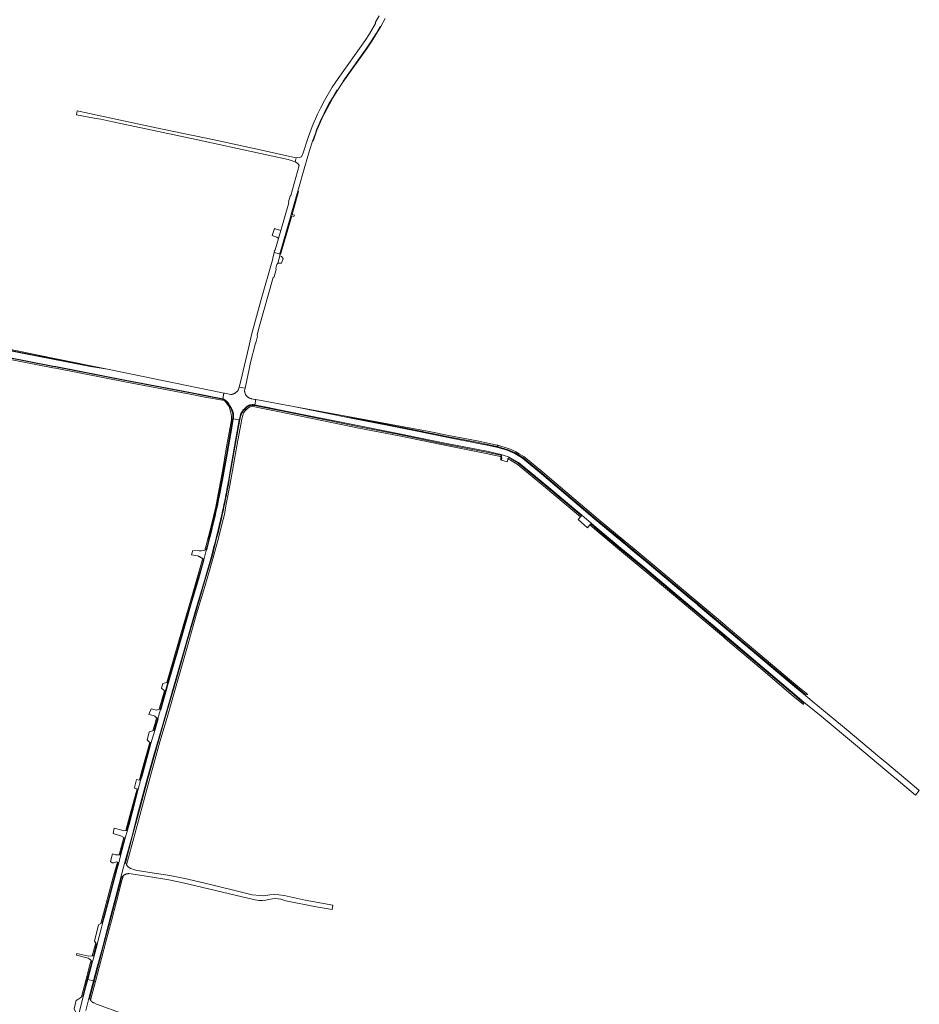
# Model space of a CAD drawing. Extents: x 146402 to 164798, y 455483 to 464134.
# Tile 120 of 256: x 159475 to 160145, y 457045 to 457777. Entities that reach past the tile are written whole.
import ezdxf

# ---------------------------------------------------------------- set-up
doc = ezdxf.new("R2010")
doc.units = 0
doc.header["$LTSCALE"] = 0.2
for name, color, linetype, lineweight in [('B-XX-VH-VERHARDING_ASFALT-GV', 252, 'CONTINUOUS', 18), ('B-XX-VH-VERHARDING_BETON-GV', 252, 'CONTINUOUS', 18), ('B-XX-VH-VERHARDING_BETONSTRAATSTEEN-GV', 252, 'CONTINUOUS', 18), ('B-XX-VH-VERHARDING_FUNDERING_ZAND-GV', 252, 'CONTINUOUS', 18), ('B-XX-VH-VERHARDING_GRASBETONSTEEN-GV', 252, 'CONTINUOUS', 18), ('B-XX-VH-VERHARDING_PUIN-GV', 252, 'CONTINUOUS', 18)]:
    doc.layers.add(name, color=color, linetype=linetype, lineweight=lineweight)

msp = doc.modelspace()

# ---------------------------------------------------------------- linework, layer by layer
at = {"layer": 'B-XX-VH-VERHARDING_ASFALT-GV'}
for points in [[(159742.807, 457780.274), (159740.136, 457775.424), (159740.163, 457774.568), (159735.545, 457766.787), (159732.375, 457761.946), (159712.362, 457733.579), (159707.946, 457727.096), (159702.092, 457717.119), (159699.088, 457711.46), (159696.961, 457707.063), (159692.959, 457697.862), (159689.998, 457689.672), (159686.277, 457678.364), (159685.037, 457675.394), (159683.418, 457674.868), (159681.147, 457674.696), (159680.223, 457671.624), (159682.38, 457670.45), (159683.268, 457668.884), (159677.038, 457646.63), (159676.564, 457646.032), (159675.349, 457641.834), (159675.524, 457641.156), (159669.596, 457620.634), (159667.867, 457614.598), (159665.556, 457606.137), (159665.036, 457605.46), (159664.721, 457604.269), (159668.983, 457603.279), (159677.021, 457631.518), (159677.354, 457632.681), (159682.203, 457649.695), (159687.45, 457668.108), (159690.953, 457680.115), (159693.219, 457686.87), (159695.377, 457692.759), (159696.161, 457695.387), (159699.899, 457703.759), (159701.802, 457707.718), (159703.673, 457711.449), (159705.432, 457714.774), (159708.001, 457719.304), (159711.389, 457724.906), (159711.941, 457725.065), (159715.867, 457730.853), (159715.974, 457731.693), (159733.651, 457756.497), (159737.145, 457761.705), (159740.482, 457767.16), (159743.566, 457772.334), (159744.118, 457772.397), (159747.324, 457778.179)], [(159464.895, 457526.515), (159500, 457519.681), (159502.124, 457519.267), (159553.764, 457509.103), (159602.419, 457500), (159626.456, 457495.326), (159627.316, 457499.527), (159625.006, 457500), (159540.789, 457517.238), (159527.963, 457519.405), (159500, 457524.79), (159477.247, 457529.171), (159433.139, 457537.973)], [(159524.444, 457040.296), (159527.061, 457050.015), (159530.334, 457062.223), (159526.016, 457063.276), (159523.9, 457055.304), (159523.049, 457051.964), (159522.878, 457051.339), (159522.326, 457049.315), (159518.776, 457035.801)], [(159553.158, 457037.474), (159532.512, 457044.992), (159530.655, 457045.779), (159530.434, 457045.873), (159530.355, 457045.902), (159530.18, 457045.971), (159530.008, 457046.048), (159529.84, 457046.132), (159529.675, 457046.223), (159529.514, 457046.321), (159529.358, 457046.426), (159529.207, 457046.537), (159529.06, 457046.655), (159528.918, 457046.779), (159528.782, 457046.908), (159528.651, 457047.044), (159528.526, 457047.185), (159528.408, 457047.33), (159528.295, 457047.481), (159528.189, 457047.637), (159528.09, 457047.797), (159528.003, 457047.951), (159527.998, 457047.961), (159527.913, 457048.128), (159527.835, 457048.3), (159527.764, 457048.474), (159527.701, 457048.651), (159527.646, 457048.831), (159527.598, 457049.013), (159527.557, 457049.197), (159527.525, 457049.382), (159527.501, 457049.569), (159527.484, 457049.756), (159527.476, 457049.944), (159527.061, 457050.015), (159524.444, 457040.296)]]:
    msp.add_lwpolyline(points, dxfattribs=at)
for points in [[(159664.06, 457585.473), (159664.576, 457585.953), (159666.101, 457591.537), (159665.963, 457592.267), (159666.759, 457595.279), (159667.461, 457596.261), (159668.904, 457601.616), (159668.983, 457603.279), (159664.721, 457604.269), (159663.578, 457599.952), (159663.716, 457599.381), (159655.071, 457569.184), (159651.573, 457556.655), (159647.885, 457542.862), (159645.792, 457534.06), (159642.616, 457520.41), (159639.88, 457508.569), (159638.672, 457504.038), (159643.065, 457503.184), (159643.988, 457507.847), (159646.165, 457517.28), (159647.185, 457522.299), (159650.694, 457536.608), (159651.055, 457537.04), (159652.23, 457541.839), (159652.018, 457542.593), (159653.308, 457547.842)], [(159651.065, 457494.73), (159650.355, 457494.861), (159647.919, 457495.31), (159647.47, 457495.402), (159647.283, 457495.452), (159646.977, 457495.547), (159646.676, 457495.657), (159646.381, 457495.782), (159646.093, 457495.921), (159645.812, 457496.075), (159645.539, 457496.243), (159645.275, 457496.424), (159645.02, 457496.618), (159644.775, 457496.824), (159644.541, 457497.043), (159644.318, 457497.273), (159644.107, 457497.514), (159643.908, 457497.765), (159643.722, 457498.025), (159643.549, 457498.295), (159643.389, 457498.573), (159643.244, 457498.858), (159643.113, 457499.15), (159642.997, 457499.449), (159642.896, 457499.753), (159642.811, 457500.062), (159642.74, 457500.374), (159642.686, 457500.69), (159642.647, 457501.008), (159642.625, 457501.327), (159643.065, 457503.184), (159638.672, 457504.038), (159637.962, 457501.827), (159637.841, 457501.639), (159637.647, 457501.363), (159637.441, 457501.096), (159637.222, 457500.839), (159636.992, 457500.593), (159636.75, 457500.358), (159636.497, 457500.135), (159636.233, 457499.924), (159635.96, 457499.726), (159635.678, 457499.541), (159635.388, 457499.369), (159635.09, 457499.212), (159634.784, 457499.069), (159634.472, 457498.94), (159634.155, 457498.826), (159633.832, 457498.728), (159633.505, 457498.645), (159633.175, 457498.578), (159632.841, 457498.526), (159632.506, 457498.49), (159632.41, 457498.484), (159627.718, 457499.445), (159627.316, 457499.527), (159626.456, 457495.326), (159626.519, 457495.298), (159626.781, 457495.176), (159627.026, 457495.054), (159627.288, 457494.914), (159627.547, 457494.768), (159627.802, 457494.614), (159628.053, 457494.454), (159628.095, 457494.426), (159628.338, 457494.259), (159628.576, 457494.085), (159628.809, 457493.905), (159629.037, 457493.719), (159629.26, 457493.527), (159629.478, 457493.328), (159629.69, 457493.124), (159629.897, 457492.914), (159630.146, 457492.596), (159630.431, 457492.221), (159630.709, 457491.841), (159630.981, 457491.457), (159631.246, 457491.067), (159631.504, 457490.674), (159631.756, 457490.276), (159631.978, 457489.912), (159632.217, 457489.505), (159632.449, 457489.094), (159632.674, 457488.679), (159632.892, 457488.261), (159633.102, 457487.839), (159633.306, 457487.413), (159633.403, 457487.208), (159633.528, 457486.926), (159633.645, 457486.642), (159633.755, 457486.354), (159633.858, 457486.064), (159633.953, 457485.771), (159634.04, 457485.476), (159634.12, 457485.179), (159634.192, 457484.88), (159634.256, 457484.579), (159634.312, 457484.276), (159634.361, 457483.972), (159634.401, 457483.667), (159634.415, 457483.548), (159634.442, 457483.264), (159634.46, 457482.981), (159634.471, 457482.696), (159634.474, 457482.412), (159634.474, 457482.368), (159634.468, 457482.083), (159634.455, 457481.799), (159634.434, 457481.515), (159634.404, 457481.232), (159634.367, 457480.95), (159634.346, 457480.812), (159634.298, 457480.529), (159634.267, 457480.378), (159638.695, 457479.627), (159638.828, 457480.207), (159639.155, 457481.641), (159639.28, 457482.188), (159639.319, 457482.359), (159639.394, 457482.659), (159639.476, 457482.957), (159639.567, 457483.253), (159639.665, 457483.546), (159639.77, 457483.837), (159639.883, 457484.124), (159640.003, 457484.409), (159640.053, 457484.509), (159640.208, 457484.804), (159640.369, 457485.095), (159640.537, 457485.381), (159640.712, 457485.664), (159640.894, 457485.942), (159641.083, 457486.216), (159641.278, 457486.486), (159641.479, 457486.75), (159641.687, 457487.01), (159641.822, 457487.172), (159642.047, 457487.433), (159642.279, 457487.689), (159642.516, 457487.939), (159642.759, 457488.184), (159643.008, 457488.423), (159643.262, 457488.657), (159643.521, 457488.884), (159643.786, 457489.105), (159644.056, 457489.32), (159644.206, 457489.435), (159644.407, 457489.58), (159644.611, 457489.718), (159644.821, 457489.85), (159645.034, 457489.974), (159645.251, 457490.092), (159645.472, 457490.203), (159645.696, 457490.306), (159645.924, 457490.402), (159646.155, 457490.49), (159646.388, 457490.572), (159646.624, 457490.645), (159646.862, 457490.711), (159647.102, 457490.769), (159647.153, 457490.78), (159647.386, 457490.827), (159647.621, 457490.865), (159647.857, 457490.896), (159648.094, 457490.918), (159648.331, 457490.933), (159648.353, 457490.934), (159648.588, 457490.94), (159648.824, 457490.938), (159649.06, 457490.927), (159649.295, 457490.909), (159649.529, 457490.883), (159649.762, 457490.849), (159649.965, 457490.813), (159650.188, 457490.766), (159650.329, 457490.739)], [(160000, 457324.956), (159980.236, 457341.564), (159979.844, 457341.893), (159973.802, 457346.976), (159942.181, 457373.578), (159931.431, 457382.496), (159927.584, 457385.688), (159923.469, 457389.101), (159904.757, 457404.624), (159863.669, 457439.375), (159849.493, 457451.067), (159846.165, 457453.089), (159843.821, 457454.524), (159840.35, 457456.139), (159839.237, 457456.529), (159836.257, 457457.574), (159833.862, 457458.355), (159830.027, 457459.338), (159827.709, 457459.837), (159824.5, 457460.528), (159815.457, 457462.36), (159795.5, 457466.153), (159768.724, 457471.647), (159749.942, 457475.437), (159723.346, 457480.66), (159679.157, 457489.552), (159651.065, 457494.73), (159650.329, 457490.739), (159653.827, 457490.077), (159660.103, 457488.818), (159669.752, 457486.882), (159728.065, 457475.11), (159757.923, 457469.251), (159789.323, 457462.749), (159822.852, 457456.239), (159833.358, 457453.944), (159833.557, 457453.885), (159835.769, 457453.223), (159838.939, 457452.135), (159839.635, 457451.791), (159841.237, 457450.999), (159846.5, 457447.909), (159867.653, 457430.431), (159889.139, 457412.544), (159893.647, 457408.704), (159900.666, 457402.724), (159905.784, 457398.364), (159922.631, 457384.225), (159940.404, 457369.514), (159961.336, 457351.81), (159984.991, 457331.964), (160000, 457319.322), (160004.879, 457315.213), (160027.861, 457295.933), (160051.992, 457275.384), (160059.154, 457269.458), (160061.287, 457267.693), (160071.608, 457259.153), (160097.166, 457237.769), (160120.643, 457218.142), (160126.547, 457213.206), (160127.44, 457212.459), (160141.886, 457200.441), (160144.728, 457203.835), (160144.737, 457203.846), (160140.887, 457207.071), (160119.117, 457225.322), (160115.671, 457228.211), (160112.226, 457231.1), (160090.206, 457249.561), (160065.127, 457270.352), (160058.53, 457275.821), (160053.374, 457280.096), (160014.152, 457313.064)], [(159591.463, 457286.657), (159599.677, 457315.202), (159606.421, 457338.603), (159613.486, 457362.617), (159617.812, 457377.292), (159618.261, 457379.016), (159619.072, 457382.153), (159619.875, 457385.293), (159620.671, 457388.435), (159621.459, 457391.579), (159622.239, 457394.724), (159623.011, 457397.872), (159623.775, 457401.021), (159624.532, 457404.173), (159625.281, 457407.326), (159625.64, 457408.899), (159626.08, 457410.857), (159626.511, 457412.816), (159626.935, 457414.777), (159627.351, 457416.74), (159627.759, 457418.704), (159628.159, 457420.67), (159628.552, 457422.638), (159628.768, 457423.738), (159629.133, 457425.635), (159629.491, 457427.532), (159629.841, 457429.431), (159630.183, 457431.331), (159630.517, 457433.233), (159630.843, 457435.137), (159631.161, 457437.041), (159635.234, 457460.021), (159638.695, 457479.627), (159634.267, 457480.378), (159634.241, 457480.247), (159633.155, 457473.757), (159629.643, 457453.843), (159626.163, 457434.759), (159623.794, 457422.078), (159623.638, 457421.319), (159623.054, 457418.499), (159622.463, 457415.681), (159621.863, 457412.864), (159621.391, 457410.82), (159620.708, 457407.894), (159620.017, 457404.969), (159619.318, 457402.047), (159618.612, 457399.126), (159618.248, 457397.635), (159617.552, 457394.806), (159616.849, 457391.98), (159616.137, 457389.155), (159615.418, 457386.333), (159614.569, 457383.289), (159614.433, 457382.803), (159614.312, 457382.831), (159613.945, 457381.353), (159612.879, 457377.51), (159612.408, 457375.802), (159612.419, 457375.336), (159608.335, 457360.802), (159604.714, 457348.349), (159603.506, 457344.386), (159598.707, 457327.834), (159592.421, 457306.19), (159585.369, 457281.683), (159584.335, 457277.993), (159580.306, 457263.974), (159580.168, 457264.012), (159578.208, 457257.31), (159578.366, 457257.253), (159575.83, 457248.537), (159573.014, 457238.793), (159572.497, 457236.852), (159566.347, 457214.869), (159565.311, 457211.304), (159563.615, 457204.82), (159558.994, 457187.305), (159556.682, 457178.677), (159555.439, 457174.295), (159553.885, 457168.351), (159550.674, 457156.292), (159548.995, 457149.976), (159547.891, 457145.854), (159538.697, 457111.229), (159537.286, 457105.828), (159537.277, 457105.795), (159536.015, 457100.967), (159533.003, 457089.599), (159532.876, 457089.123), (159530.675, 457080.902), (159530.63, 457080.735), (159529.446, 457076.269), (159529.331, 457075.816), (159529.044, 457074.686), (159526.016, 457063.276), (159530.334, 457062.223), (159532.839, 457071.569), (159536.88, 457086.901), (159543.192, 457110.853), (159549.421, 457134.376), (159550.465, 457138.313), (159553.632, 457150.475), (159559.179, 457170.972), (159561.003, 457177.974), (159563.11, 457185.908), (159570.302, 457212.577), (159575.2, 457230.223), (159581.743, 457252.975)], [(159553.944, 457150.004), (159553.632, 457150.475), (159550.465, 457138.313), (159550.587, 457138.282), (159550.641, 457138.388), (159550.753, 457138.592), (159550.871, 457138.792), (159550.996, 457138.988), (159551.128, 457139.179), (159551.266, 457139.365), (159551.411, 457139.547), (159551.562, 457139.724), (159551.719, 457139.895), (159551.881, 457140.061), (159552.05, 457140.221), (159552.223, 457140.376), (159552.402, 457140.524), (159552.586, 457140.666), (159552.601, 457140.677), (159552.775, 457140.802), (159552.968, 457140.931), (159553.166, 457141.053), (159553.367, 457141.168), (159553.573, 457141.277), (159553.782, 457141.378), (159553.994, 457141.472), (159554.21, 457141.558), (159554.428, 457141.637), (159554.649, 457141.709), (159554.873, 457141.773), (159555.03, 457141.812), (159555.098, 457141.829), (159555.325, 457141.878), (159555.554, 457141.918), (159555.784, 457141.951), (159556.015, 457141.975), (159556.247, 457141.992), (159556.479, 457142.001), (159571.064, 457139.754), (159586.286, 457137.494), (159597.025, 457135.284), (159635.718, 457125.911), (159649.408, 457122.642), (159653.328, 457121.953), (159655.984, 457121.953), (159658.513, 457122.31), (159660.415, 457122.642), (159663.378, 457123.191), (159665.74, 457123.408), (159669.546, 457122.923), (159673.275, 457121.761), (159695.903, 457117.419), (159707.913, 457115.236), (159708.416, 457118.465), (159687.788, 457122.171), (159672.129, 457125.745), (159668.211, 457126.305), (159665.03, 457126.537), (159661.426, 457126.153), (159657.007, 457125.578), (159654.098, 457125.64), (159648.247, 457126.346), (159634.415, 457129.74), (159612.206, 457135.069), (159598.112, 457138.439), (159586.957, 457140.688), (159572.289, 457142.888), (159567.657, 457143.554), (159562.826, 457144.372), (159560.823, 457144.93), (159558.127, 457145.826), (159558.009, 457145.869), (159557.806, 457145.95), (159557.607, 457146.038), (159557.411, 457146.133), (159557.219, 457146.235), (159557.03, 457146.344), (159556.846, 457146.46), (159556.666, 457146.583), (159556.491, 457146.713), (159556.321, 457146.848), (159556.155, 457146.99), (159555.995, 457147.138), (159555.841, 457147.292), (159555.692, 457147.451), (159555.55, 457147.615), (159555.413, 457147.785), (159554.828, 457148.669)]]:
    msp.add_lwpolyline(points, close=True, dxfattribs=at)
at = {"layer": 'B-XX-VH-VERHARDING_BETON-GV'}
msp.add_lwpolyline([(159220.877, 457579.926), (159218.105, 457580.476), (159218.795, 457580.033), (159245.473, 457574.747), (159277.983, 457568.727), (159315.499, 457561.14), (159345.054, 457555.044), (159389.934, 457545.784), (159433.139, 457537.973), (159477.247, 457529.171), (159500, 457524.79), (159527.963, 457519.405), (159540.789, 457517.238), (159528.02, 457519.7), (159500, 457525.095), (159477.305, 457529.466), (159433.195, 457538.268), (159415.497, 457541.467), (159344.73, 457555.417), (159315.559, 457561.434), (159278.04, 457569.022), (159245.53, 457575.042)], close=True, dxfattribs=at)
msp.add_lwpolyline([(159464.837, 457526.221), (159500, 457519.375), (159502.066, 457518.973), (159553.707, 457508.808), (159600.863, 457500), (159602.44, 457499.705), (159613.327, 457497.593), (159626.259, 457495.009), (159626.456, 457495.326), (159602.419, 457500), (159553.764, 457509.103), (159502.124, 457519.267), (159500, 457519.681), (159464.895, 457526.515)], dxfattribs=at)
at = {"layer": 'B-XX-VH-VERHARDING_BETONSTRAATSTEEN-GV'}
for points in [[(159740.847, 457766.99), (159744.118, 457772.397), (159743.566, 457772.334), (159740.482, 457767.16), (159737.145, 457761.705), (159733.651, 457756.497), (159715.974, 457731.693), (159715.867, 457730.853), (159733.976, 457756.264), (159737.482, 457761.489)], [(159708.348, 457719.106), (159711.941, 457725.065), (159711.389, 457724.906), (159708.001, 457719.304), (159705.432, 457714.774), (159703.673, 457711.449), (159701.802, 457707.718), (159699.899, 457703.759), (159696.161, 457695.387), (159695.377, 457692.759), (159693.219, 457686.87), (159693.862, 457687.713), (159696.526, 457695.224), (159700.253, 457703.572), (159702.163, 457707.545), (159704.027, 457711.262), (159705.791, 457714.596)], [(159682.858, 457649.437), (159682.203, 457649.695), (159677.354, 457632.681), (159678.05, 457632.369)], [(159677.779, 457631.375), (159677.021, 457631.518), (159668.983, 457603.279), (159669.411, 457602.748)], [(159678.05, 457632.369), (159677.354, 457632.681), (159677.021, 457631.518), (159677.779, 457631.375), (159679.277, 457630.924), (159679.716, 457631.867)], [(159665.201, 457621.952), (159664.986, 457622.041), (159663.309, 457616.752), (159663.716, 457616.625), (159663.694, 457616.525), (159666.706, 457615.648), (159667.867, 457614.598), (159669.596, 457620.634), (159668.083, 457620.955), (159667.894, 457621.012), (159665.111, 457621.854)], [(159835.769, 457453.223), (159833.557, 457453.885), (159833.73, 457453.208), (159833.965, 457452.285), (159834.175, 457451.463), (159833.81, 457449.622), (159838.063, 457448.385), (159838.462, 457449.988), (159838.594, 457450.521), (159838.607, 457450.572), (159839.237, 457451.319), (159839.635, 457451.791), (159838.939, 457452.135)], [(159900.666, 457402.724), (159893.647, 457408.704), (159893.258, 457408.247), (159892.609, 457407.486), (159890.905, 457405.485), (159897.766, 457399.415), (159899.611, 457401.521), (159900.271, 457402.273)], [(159614.433, 457382.803), (159614.569, 457383.289), (159614.082, 457383.072), (159613.074, 457382.693), (159612.205, 457382.366), (159610.503, 457382.09), (159610.313, 457382.059), (159608.895, 457382.099), (159604.195, 457382.506), (159603.275, 457379.261), (159607.82, 457378.338), (159608.382, 457378.22), (159608.447, 457378.19), (159608.458, 457378.185), (159608.756, 457378.043), (159609.061, 457377.889), (159609.363, 457377.728), (159609.661, 457377.56), (159609.955, 457377.385), (159610.244, 457377.203), (159610.53, 457377.015), (159610.81, 457376.82), (159611.087, 457376.618), (159611.358, 457376.41), (159611.36, 457376.408), (159612.05, 457375.637), (159612.419, 457375.336), (159612.408, 457375.802), (159612.879, 457377.51), (159613.945, 457381.353), (159614.312, 457382.831)], [(159583.703, 457277.31), (159585.658, 457284.301), (159584.83, 457284.132), (159581.898, 457283.535), (159580.821, 457279.923), (159580.826, 457279.918), (159583.029, 457277.921)], [(159576.072, 457263.81), (159573.237, 457264.671), (159571.401, 457260.493), (159574.991, 457259.555), (159575.907, 457259.273), (159577.23, 457257.922), (159577.552, 457257.593), (159577.957, 457257.436), (159578.208, 457257.31), (159580.168, 457264.012), (159579.892, 457264.151), (159579.107, 457264.399), (159577.04, 457263.703), (159576.26, 457263.789)], [(159575.83, 457248.537), (159575.347, 457248.648), (159574.523, 457248.369), (159571.628, 457247.389), (159571.599, 457247.379), (159570.105, 457241.636), (159572.066, 457239.482), (159572.617, 457238.877), (159573.014, 457238.793)], [(159562.296, 457212.097), (159562.247, 457212.109), (159560.727, 457206.154), (159560.962, 457206.099), (159560.814, 457205.585), (159562.672, 457205.095), (159563.249, 457204.942), (159563.45, 457204.87), (159563.615, 457204.82), (159565.311, 457211.304), (159565.168, 457211.351), (159564.906, 457211.437), (159564.399, 457211.565)], [(159551.229, 457174.259), (159545.735, 457175.758), (159544.916, 457171.817), (159550.406, 457170.193), (159550.701, 457170.215), (159552.944, 457168.885), (159553.498, 457168.557), (159553.885, 457168.351), (159555.439, 457174.295), (159554.971, 457174.207), (159554.356, 457174.097), (159552.87, 457173.831), (159551.87, 457174.106)], [(159546.661, 457156.021), (159544.449, 457156.657), (159542.812, 457150.969), (159544.204, 457150.146), (159545.263, 457149.92), (159547.133, 457150.831), (159547.993, 457150.587), (159548.071, 457150.565), (159548.609, 457150.277), (159548.995, 457149.976), (159550.674, 457156.292), (159550.137, 457155.988), (159549.45, 457155.985), (159546.824, 457155.974)], [(159537.277, 457105.795), (159537.286, 457105.828), (159536.767, 457105.506), (159535.775, 457104.944), (159533.874, 457103.867), (159531.115, 457091.735), (159531.929, 457090.551), (159532.564, 457089.628), (159532.876, 457089.123), (159533.003, 457089.599), (159536.015, 457100.967)], [(159526.679, 457080.508), (159517.882, 457082.622), (159517.488, 457081.444), (159526.325, 457079.155), (159527.031, 457078.657), (159527.121, 457078.595), (159527.304, 457078.461), (159527.481, 457078.32), (159527.654, 457078.174), (159527.822, 457078.021), (159527.984, 457077.863), (159528.14, 457077.699), (159528.291, 457077.529), (159528.435, 457077.354), (159528.441, 457077.347), (159528.573, 457077.175), (159528.705, 457076.99), (159528.83, 457076.802), (159528.948, 457076.608), (159529.06, 457076.411), (159529.331, 457075.816), (159529.446, 457076.269), (159530.63, 457080.735), (159530.675, 457080.902), (159530.231, 457080.847), (159529.343, 457080.762)], [(159522.326, 457049.315), (159522.878, 457051.339), (159521.293, 457050.287), (159520.81, 457049.966), (159517.871, 457047.805), (159517.462, 457047.932), (159515.928, 457041.412), (159517.833, 457037.173), (159518.372, 457035.974), (159518.657, 457035.35), (159518.776, 457035.801)]]:
    msp.add_lwpolyline(points, close=True, dxfattribs=at)
at = {"layer": 'B-XX-VH-VERHARDING_FUNDERING_ZAND-GV'}
for points in [[(159545.663, 457703.636), (159518.059, 457709.518), (159517.581, 457706.482), (159530.841, 457704.023), (159535.618, 457703.309), (159544.716, 457701.392), (159606.567, 457688.213), (159654.511, 457677.779), (159675.137, 457673.292), (159680.223, 457671.624), (159681.147, 457674.696), (159676.448, 457675.494), (159656.438, 457679.973), (159621.165, 457687.811), (159581.689, 457695.939)], [(159670.024, 457601.07), (159668.904, 457601.616), (159667.461, 457596.261), (159670.095, 457596.245), (159671.267, 457599.724)]]:
    msp.add_lwpolyline(points, close=True, dxfattribs=at)
at = {"layer": 'B-XX-VH-VERHARDING_GRASBETONSTEEN-GV'}
for points in [[(159648.824, 457490.938), (159648.588, 457490.94), (159648.353, 457490.934), (159648.331, 457490.933), (159648.094, 457490.918), (159647.857, 457490.896), (159647.621, 457490.865), (159647.386, 457490.827), (159647.153, 457490.78), (159647.102, 457490.769), (159646.862, 457490.711), (159646.624, 457490.645), (159646.388, 457490.572), (159646.155, 457490.49), (159645.924, 457490.402), (159645.696, 457490.306), (159645.472, 457490.203), (159645.251, 457490.092), (159645.034, 457489.974), (159644.821, 457489.85), (159644.611, 457489.718), (159644.407, 457489.58), (159644.206, 457489.435), (159644.056, 457489.32), (159643.786, 457489.105), (159643.521, 457488.884), (159643.262, 457488.657), (159643.008, 457488.423), (159642.759, 457488.184), (159642.516, 457487.939), (159642.279, 457487.689), (159642.047, 457487.433), (159641.822, 457487.172), (159641.687, 457487.01), (159641.479, 457486.75), (159641.278, 457486.486), (159641.083, 457486.216), (159640.894, 457485.942), (159640.712, 457485.664), (159640.537, 457485.381), (159640.369, 457485.095), (159640.208, 457484.804), (159640.053, 457484.509), (159640.003, 457484.409), (159639.883, 457484.124), (159639.77, 457483.837), (159639.665, 457483.546), (159639.567, 457483.253), (159639.476, 457482.957), (159639.394, 457482.659), (159639.319, 457482.359), (159639.28, 457482.188), (159639.155, 457481.641), (159638.828, 457480.207), (159638.695, 457479.627), (159635.234, 457460.021), (159631.161, 457437.041), (159630.843, 457435.137), (159630.517, 457433.233), (159630.183, 457431.331), (159629.841, 457429.431), (159629.491, 457427.532), (159629.133, 457425.635), (159628.768, 457423.738), (159628.552, 457422.638), (159628.159, 457420.67), (159627.759, 457418.704), (159627.351, 457416.74), (159626.935, 457414.777), (159626.511, 457412.816), (159626.08, 457410.857), (159625.64, 457408.899), (159625.281, 457407.326), (159624.532, 457404.173), (159623.775, 457401.021), (159623.011, 457397.872), (159622.239, 457394.724), (159621.459, 457391.579), (159620.671, 457388.435), (159619.875, 457385.293), (159619.072, 457382.153), (159618.261, 457379.016), (159617.812, 457377.292), (159613.486, 457362.617), (159606.421, 457338.603), (159599.677, 457315.202), (159591.463, 457286.657), (159581.743, 457252.975), (159575.2, 457230.223), (159570.302, 457212.577), (159563.11, 457185.908), (159561.003, 457177.974), (159559.179, 457170.972), (159553.632, 457150.475), (159553.944, 457150.004), (159559.389, 457170.334), (159563.507, 457185.801), (159570.699, 457212.468), (159575.596, 457230.111), (159582.138, 457252.861), (159591.716, 457285.996), (159600.072, 457315.088), (159606.816, 457338.488), (159613.881, 457362.501), (159618.21, 457377.188), (159618.684, 457379.006), (159619.492, 457382.134), (159620.293, 457385.265), (159621.086, 457388.397), (159621.872, 457391.532), (159622.649, 457394.668), (159623.419, 457397.807), (159624.181, 457400.947), (159624.935, 457404.089), (159625.682, 457407.233), (159626.051, 457408.85), (159626.49, 457410.804), (159626.92, 457412.758), (159627.343, 457414.715), (159627.758, 457416.673), (159628.165, 457418.633), (159628.565, 457420.595), (159628.956, 457422.558), (159629.17, 457423.649), (159629.536, 457425.548), (159629.894, 457427.449), (159630.245, 457429.351), (159630.587, 457431.255), (159630.922, 457433.16), (159631.248, 457435.066), (159631.567, 457436.974), (159637.937, 457473.242), (159639.125, 457479.595), (159639.682, 457482.099), (159639.709, 457482.217), (159639.781, 457482.513), (159639.861, 457482.806), (159639.949, 457483.097), (159640.045, 457483.386), (159640.148, 457483.672), (159640.258, 457483.955), (159640.376, 457484.235), (159640.391, 457484.266), (159640.543, 457484.558), (159640.702, 457484.847), (159640.869, 457485.132), (159641.041, 457485.413), (159641.221, 457485.689), (159641.407, 457485.961), (159641.6, 457486.229), (159641.799, 457486.491), (159642.005, 457486.749), (159642.11, 457486.875), (159642.331, 457487.133), (159642.559, 457487.386), (159642.793, 457487.633), (159643.032, 457487.875), (159643.058, 457487.901), (159643.277, 457488.111), (159643.527, 457488.341), (159643.783, 457488.566), (159644.044, 457488.784), (159644.31, 457488.996), (159644.387, 457489.056), (159644.58, 457489.198), (159644.777, 457489.335), (159644.979, 457489.464), (159645.185, 457489.587), (159645.396, 457489.703), (159645.61, 457489.812), (159645.827, 457489.914), (159646.048, 457490.008), (159646.272, 457490.095), (159646.498, 457490.174), (159646.727, 457490.246), (159646.959, 457490.31), (159647.192, 457490.367), (159647.361, 457490.403), (159647.587, 457490.443), (159647.815, 457490.476), (159648.043, 457490.501), (159648.272, 457490.518), (159648.501, 457490.527), (159648.731, 457490.527), (159648.961, 457490.52), (159649.19, 457490.505), (159649.418, 457490.482), (159649.646, 457490.451), (159649.731, 457490.436), (159649.762, 457490.849), (159649.529, 457490.883), (159649.295, 457490.909), (159649.06, 457490.927)], [(159627.491, 457494.344), (159627.269, 457494.478), (159627.627, 457493.994), (159629.708, 457491.484), (159629.796, 457491.378), (159631.087, 457489.575), (159631.802, 457487.651), (159632.56, 457485.172), (159632.866, 457482.129), (159632.865, 457481.546), (159632.86, 457479.605), (159629.085, 457458.003), (159626.557, 457442.8), (159623.762, 457428.25), (159621.179, 457414.832), (159617.723, 457400.423), (159614.036, 457386.214), (159613.074, 457382.693), (159614.082, 457383.072), (159614.986, 457386.444), (159615.705, 457389.265), (159616.416, 457392.088), (159617.119, 457394.913), (159617.815, 457397.74), (159618.178, 457399.231), (159618.884, 457402.15), (159619.582, 457405.071), (159620.272, 457407.993), (159620.955, 457410.918), (159621.427, 457412.961), (159621.999, 457415.642), (159622.563, 457418.324), (159623.119, 457421.008), (159623.356, 457422.164), (159625.724, 457434.84), (159629.204, 457453.922), (159632.715, 457473.833), (159633.934, 457481.054), (159633.97, 457481.341), (159633.999, 457481.63), (159634.019, 457481.918), (159634.032, 457482.208), (159634.036, 457482.497), (159634.033, 457482.787), (159634.021, 457483.077), (159634.002, 457483.366), (159633.975, 457483.654), (159633.939, 457483.941), (159633.896, 457484.228), (159633.845, 457484.513), (159633.786, 457484.796), (159633.719, 457485.078), (159633.644, 457485.358), (159633.562, 457485.636), (159633.472, 457485.911), (159633.374, 457486.184), (159633.269, 457486.454), (159633.157, 457486.721), (159633.037, 457486.984), (159632.916, 457487.233), (159632.708, 457487.678), (159632.492, 457488.119), (159632.27, 457488.556), (159632.04, 457488.99), (159631.84, 457489.354), (159631.589, 457489.795), (159631.33, 457490.232), (159631.065, 457490.664), (159630.793, 457491.093), (159630.515, 457491.517), (159630.492, 457491.551), (159630.323, 457491.78), (159630.148, 457492.005), (159629.967, 457492.224), (159629.78, 457492.438), (159629.587, 457492.647), (159629.388, 457492.85), (159629.183, 457493.048), (159628.973, 457493.24), (159628.758, 457493.425), (159628.705, 457493.469), (159628.472, 457493.657), (159628.233, 457493.838), (159627.99, 457494.014), (159627.743, 457494.182)], [(159626.519, 457495.298), (159626.456, 457495.326), (159626.259, 457495.009), (159626.442, 457494.922), (159626.71, 457494.788), (159626.974, 457494.647), (159627.234, 457494.499), (159627.269, 457494.478), (159627.491, 457494.344), (159627.743, 457494.182), (159627.99, 457494.014), (159628.233, 457493.838), (159628.472, 457493.657), (159628.705, 457493.469), (159628.758, 457493.425), (159628.973, 457493.24), (159629.183, 457493.048), (159629.388, 457492.85), (159629.587, 457492.647), (159629.78, 457492.438), (159629.967, 457492.224), (159630.148, 457492.005), (159630.323, 457491.78), (159630.492, 457491.551), (159630.515, 457491.517), (159630.793, 457491.093), (159631.065, 457490.664), (159631.33, 457490.232), (159631.589, 457489.795), (159631.84, 457489.354), (159632.04, 457488.99), (159632.27, 457488.556), (159632.492, 457488.119), (159632.708, 457487.678), (159632.916, 457487.233), (159633.037, 457486.984), (159633.157, 457486.721), (159633.269, 457486.454), (159633.374, 457486.184), (159633.472, 457485.911), (159633.562, 457485.636), (159633.644, 457485.358), (159633.719, 457485.078), (159633.786, 457484.796), (159633.845, 457484.513), (159633.896, 457484.228), (159633.939, 457483.941), (159633.975, 457483.654), (159634.002, 457483.366), (159634.021, 457483.077), (159634.033, 457482.787), (159634.036, 457482.497), (159634.032, 457482.208), (159634.019, 457481.918), (159633.999, 457481.63), (159633.97, 457481.341), (159633.934, 457481.054), (159632.715, 457473.833), (159629.204, 457453.922), (159625.724, 457434.84), (159623.356, 457422.164), (159623.119, 457421.008), (159622.563, 457418.324), (159621.999, 457415.642), (159621.427, 457412.961), (159620.955, 457410.918), (159620.272, 457407.993), (159619.582, 457405.071), (159618.884, 457402.15), (159618.178, 457399.231), (159617.815, 457397.74), (159617.119, 457394.913), (159616.416, 457392.088), (159615.705, 457389.265), (159614.986, 457386.444), (159614.082, 457383.072), (159614.569, 457383.289), (159615.418, 457386.333), (159616.137, 457389.155), (159616.849, 457391.98), (159617.552, 457394.806), (159618.248, 457397.635), (159618.612, 457399.126), (159619.318, 457402.047), (159620.017, 457404.969), (159620.708, 457407.894), (159621.391, 457410.82), (159621.863, 457412.864), (159622.463, 457415.681), (159623.054, 457418.499), (159623.638, 457421.319), (159623.794, 457422.078), (159626.163, 457434.759), (159629.643, 457453.843), (159633.155, 457473.757), (159634.241, 457480.247), (159634.267, 457480.378), (159634.298, 457480.529), (159634.346, 457480.812), (159634.367, 457480.95), (159634.404, 457481.232), (159634.434, 457481.515), (159634.455, 457481.799), (159634.468, 457482.083), (159634.474, 457482.368), (159634.474, 457482.412), (159634.471, 457482.696), (159634.46, 457482.981), (159634.442, 457483.264), (159634.415, 457483.548), (159634.401, 457483.667), (159634.361, 457483.972), (159634.312, 457484.276), (159634.256, 457484.579), (159634.192, 457484.88), (159634.12, 457485.179), (159634.04, 457485.476), (159633.953, 457485.771), (159633.858, 457486.064), (159633.755, 457486.354), (159633.645, 457486.642), (159633.528, 457486.926), (159633.403, 457487.208), (159633.306, 457487.413), (159633.102, 457487.839), (159632.892, 457488.261), (159632.674, 457488.679), (159632.449, 457489.094), (159632.217, 457489.505), (159631.978, 457489.912), (159631.756, 457490.276), (159631.504, 457490.674), (159631.246, 457491.067), (159630.981, 457491.457), (159630.709, 457491.841), (159630.431, 457492.221), (159630.146, 457492.596), (159629.897, 457492.914), (159629.69, 457493.124), (159629.478, 457493.328), (159629.26, 457493.527), (159629.037, 457493.719), (159628.809, 457493.905), (159628.576, 457494.085), (159628.338, 457494.259), (159628.095, 457494.426), (159628.053, 457494.454), (159627.802, 457494.614), (159627.547, 457494.768), (159627.288, 457494.914), (159627.026, 457495.054), (159626.781, 457495.176)], [(159649.965, 457490.813), (159649.762, 457490.849), (159649.731, 457490.436), (159649.872, 457490.412), (159650.097, 457490.365), (159660.021, 457488.436), (159685.946, 457483.09), (159727.947, 457474.522), (159757.804, 457468.663), (159789.205, 457462.161), (159822.731, 457455.651), (159833.209, 457453.363), (159833.73, 457453.208), (159833.557, 457453.885), (159833.358, 457453.944), (159822.852, 457456.239), (159789.323, 457462.749), (159757.923, 457469.251), (159728.065, 457475.11), (159669.752, 457486.882), (159660.103, 457488.818), (159653.827, 457490.077), (159650.329, 457490.739), (159650.188, 457490.766)], [(159643.329, 457486.549), (159643.058, 457487.901), (159643.032, 457487.875), (159642.793, 457487.633), (159642.559, 457487.386), (159642.331, 457487.133), (159642.11, 457486.875), (159642.005, 457486.749), (159641.799, 457486.491), (159641.6, 457486.229), (159641.407, 457485.961), (159641.221, 457485.689), (159641.041, 457485.413), (159640.869, 457485.132), (159640.702, 457484.847), (159640.543, 457484.558), (159640.391, 457484.266), (159640.376, 457484.235), (159640.258, 457483.955), (159640.148, 457483.672), (159640.045, 457483.386), (159639.949, 457483.097), (159639.861, 457482.806), (159639.781, 457482.513), (159639.709, 457482.217), (159639.682, 457482.099), (159639.125, 457479.595), (159637.937, 457473.242), (159631.567, 457436.974), (159631.248, 457435.066), (159630.922, 457433.16), (159630.587, 457431.255), (159630.245, 457429.351), (159629.894, 457427.449), (159629.536, 457425.548), (159629.17, 457423.649), (159628.956, 457422.558), (159628.565, 457420.595), (159628.165, 457418.633), (159627.758, 457416.673), (159627.343, 457414.715), (159626.92, 457412.758), (159626.49, 457410.804), (159626.051, 457408.85), (159625.682, 457407.233), (159624.935, 457404.089), (159624.181, 457400.947), (159623.419, 457397.807), (159622.649, 457394.668), (159621.872, 457391.532), (159621.086, 457388.397), (159620.293, 457385.265), (159619.492, 457382.134), (159618.684, 457379.006), (159618.21, 457377.188), (159613.881, 457362.501), (159606.816, 457338.488), (159600.072, 457315.088), (159591.716, 457285.996), (159582.138, 457252.861), (159575.596, 457230.111), (159570.699, 457212.468), (159563.507, 457185.801), (159559.389, 457170.334), (159553.944, 457150.004), (159554.828, 457148.669), (159561.047, 457171.459), (159570.229, 457205.687), (159579.718, 457240.105), (159584.961, 457258.06), (159591.872, 457281.728), (159600.658, 457312.985), (159607.013, 457335.225), (159613.244, 457356.422), (159619.04, 457376.26), (159623.485, 457392.666), (159625.689, 457401.676), (159627.637, 457409.168), (159628.794, 457415.557), (159629.276, 457418.216), (159631.619, 457430.886), (159637.187, 457461.475), (159640.542, 457480.225), (159640.561, 457480.294), (159641.28, 457482.932), (159641.969, 457484.834), (159643.171, 457486.392)], [(159648.961, 457490.52), (159648.731, 457490.527), (159648.501, 457490.527), (159648.272, 457490.518), (159648.043, 457490.501), (159647.815, 457490.476), (159647.587, 457490.443), (159647.361, 457490.403), (159647.192, 457490.367), (159646.959, 457490.31), (159646.727, 457490.246), (159646.498, 457490.174), (159646.272, 457490.095), (159646.048, 457490.008), (159645.827, 457489.914), (159645.61, 457489.812), (159645.396, 457489.703), (159645.185, 457489.587), (159644.979, 457489.464), (159644.777, 457489.335), (159644.58, 457489.198), (159644.387, 457489.056), (159644.31, 457488.996), (159644.044, 457488.784), (159643.783, 457488.566), (159643.527, 457488.341), (159643.277, 457488.111), (159643.058, 457487.901), (159643.329, 457486.549), (159644.445, 457487.657), (159645.172, 457488.246), (159646.32, 457489.152), (159648.277, 457489.889), (159649.731, 457490.436), (159649.646, 457490.451), (159649.418, 457490.482), (159649.19, 457490.505)], [(159716.887, 457482.598), (159679.157, 457489.552), (159723.346, 457480.66), (159749.942, 457475.437), (159768.724, 457471.647), (159795.5, 457466.153), (159815.457, 457462.36), (159824.5, 457460.528), (159827.709, 457459.837), (159830.513, 457459.847), (159824.623, 457461.115), (159815.573, 457462.949), (159795.616, 457466.742), (159768.844, 457472.235), (159750.059, 457476.025), (159723.464, 457481.248)], [(159838.824, 457457.31), (159830.53, 457459.847), (159830.513, 457459.847), (159827.709, 457459.837), (159830.027, 457459.338), (159833.862, 457458.355), (159836.257, 457457.574), (159839.237, 457456.529), (159840.35, 457456.139), (159843.821, 457454.524), (159846.165, 457453.089), (159849.493, 457451.067), (159863.669, 457439.375), (159904.757, 457404.624), (159923.469, 457389.101), (159927.584, 457385.688), (159931.431, 457382.496), (159931.814, 457382.958), (159927.967, 457386.15), (159923.852, 457389.563), (159905.142, 457405.084), (159864.054, 457439.836), (159849.841, 457451.557), (159846.477, 457453.601), (159844.105, 457455.054), (159840.576, 457456.696), (159839.951, 457456.915)], [(159841.237, 457450.999), (159839.635, 457451.791), (159839.237, 457451.319), (159840.952, 457450.471), (159846.155, 457447.416), (159867.27, 457429.969), (159888.753, 457412.085), (159893.258, 457408.247), (159893.647, 457408.704), (159889.139, 457412.544), (159867.653, 457430.431), (159846.5, 457447.909)], [(159905.784, 457398.364), (159900.666, 457402.724), (159900.271, 457402.273), (159905.397, 457397.906), (159922.247, 457383.764), (159940.019, 457369.054), (159960.949, 457351.351), (159984.605, 457331.505), (159999.613, 457318.863), (160000, 457318.538), (160004.493, 457314.754), (160027.474, 457295.475), (160051.606, 457274.924), (160058.898, 457268.891), (160059.154, 457269.458), (160051.992, 457275.384), (160027.861, 457295.933), (160004.879, 457315.213), (160000, 457319.322), (159984.991, 457331.964), (159961.336, 457351.81), (159940.404, 457369.514), (159922.631, 457384.225)], [(159942.566, 457374.038), (159931.814, 457382.958), (159931.431, 457382.496), (159942.181, 457373.578), (159973.802, 457346.976), (159979.844, 457341.893), (159980.236, 457341.564), (159980.127, 457342.44), (159974.436, 457347.227)], [(159612.419, 457375.336), (159612.05, 457375.637), (159611.074, 457371.879), (159604.287, 457348.479), (159603.078, 457344.513), (159598.279, 457327.958), (159591.992, 457306.314), (159585.658, 457284.301), (159583.703, 457277.31), (159579.892, 457264.151), (159580.168, 457264.012), (159580.306, 457263.974), (159584.335, 457277.993), (159585.369, 457281.683), (159592.421, 457306.19), (159598.707, 457327.834), (159603.506, 457344.386), (159604.714, 457348.349), (159608.335, 457360.802)], [(159612.05, 457375.637), (159611.36, 457376.408), (159611.002, 457375.098), (159603.579, 457348.828), (159593.939, 457315.839), (159586.086, 457288.463), (159584.83, 457284.132), (159585.658, 457284.301), (159591.992, 457306.314), (159598.279, 457327.958), (159603.078, 457344.513), (159604.287, 457348.479), (159611.074, 457371.879)], [(160000, 457325.74), (159980.127, 457342.44), (159980.236, 457341.564), (160000, 457324.956), (160014.152, 457313.064), (160053.374, 457280.096), (160058.53, 457275.821), (160059.835, 457275.518), (160053.759, 457280.557), (160014.538, 457313.523), (160000.386, 457325.415)], [(159583.703, 457277.31), (159583.029, 457277.921), (159579.107, 457264.399), (159579.892, 457264.151)], [(159577.552, 457257.593), (159577.23, 457257.922), (159575.803, 457253), (159574.523, 457248.369), (159575.347, 457248.648), (159577.957, 457257.436)], [(159578.208, 457257.31), (159577.957, 457257.436), (159575.347, 457248.648), (159575.83, 457248.537), (159578.366, 457257.253)], [(159572.617, 457238.877), (159572.066, 457239.482), (159565.793, 457216.787), (159564.399, 457211.565), (159564.906, 457211.437)], [(159573.014, 457238.793), (159572.617, 457238.877), (159564.906, 457211.437), (159565.168, 457211.351), (159565.311, 457211.304), (159566.347, 457214.869), (159572.497, 457236.852)], [(159563.249, 457204.942), (159562.672, 457205.095), (159557.358, 457185.18), (159554.356, 457174.097), (159554.971, 457174.207), (159556.252, 457178.793), (159562.432, 457201.9)], [(159563.45, 457204.87), (159563.249, 457204.942), (159562.432, 457201.9), (159556.252, 457178.793), (159554.971, 457174.207), (159555.439, 457174.295), (159556.682, 457178.677), (159558.994, 457187.305), (159563.615, 457204.82)], [(159553.498, 457168.557), (159552.944, 457168.885), (159549.45, 457155.985), (159550.137, 457155.988)], [(159553.885, 457168.351), (159553.498, 457168.557), (159550.137, 457155.988), (159550.674, 457156.292)], [(159548.071, 457150.565), (159547.993, 457150.587), (159544.962, 457139.343), (159535.775, 457104.944), (159536.767, 457105.506), (159540.108, 457118.19), (159543.789, 457132.151), (159548.609, 457150.277)], [(159548.995, 457149.976), (159548.609, 457150.277), (159543.789, 457132.151), (159540.108, 457118.19), (159536.767, 457105.506), (159537.286, 457105.828), (159538.697, 457111.229), (159547.891, 457145.854)], [(159551.457, 457136.911), (159552.601, 457140.677), (159552.586, 457140.666), (159552.402, 457140.524), (159552.223, 457140.376), (159552.05, 457140.221), (159551.881, 457140.061), (159551.719, 457139.895), (159551.562, 457139.724), (159551.411, 457139.547), (159551.266, 457139.365), (159551.128, 457139.179), (159550.996, 457138.988), (159550.871, 457138.792), (159550.753, 457138.592), (159550.641, 457138.388), (159550.587, 457138.282), (159550.785, 457138.197), (159543.398, 457109.982), (159537.287, 457086.794), (159533.246, 457071.461), (159530.742, 457062.123), (159530.825, 457062.103), (159531.79, 457061.84), (159534.329, 457071.154), (159534.574, 457072.105), (159539.751, 457092.185), (159543.636, 457107.011), (159547.337, 457121.367)], [(159550.587, 457138.282), (159550.465, 457138.313), (159549.421, 457134.376), (159543.192, 457110.853), (159536.88, 457086.901), (159532.839, 457071.569), (159530.334, 457062.223), (159530.742, 457062.123), (159533.246, 457071.461), (159537.287, 457086.794), (159543.398, 457109.982), (159550.785, 457138.197)], [(159532.564, 457089.628), (159531.929, 457090.551), (159529.343, 457080.762), (159530.231, 457080.847)], [(159532.876, 457089.123), (159532.564, 457089.628), (159530.231, 457080.847), (159530.675, 457080.902)], [(159528.573, 457077.175), (159528.441, 457077.347), (159527.634, 457074.294), (159524.806, 457063.587), (159525.624, 457063.371), (159529.06, 457076.411), (159528.948, 457076.608), (159528.83, 457076.802), (159528.705, 457076.99)], [(159529.331, 457075.816), (159529.06, 457076.411), (159525.624, 457063.371), (159526.016, 457063.276), (159529.044, 457074.686)], [(159525.624, 457063.371), (159524.806, 457063.587), (159521.293, 457050.287), (159522.878, 457051.339), (159522.492, 457051.408), (159523.494, 457055.453), (159524.859, 457060.467)], [(159526.016, 457063.276), (159525.624, 457063.371), (159524.859, 457060.467), (159523.494, 457055.453), (159522.492, 457051.408), (159522.878, 457051.339), (159523.049, 457051.964), (159523.9, 457055.304)], [(159530.742, 457062.123), (159530.334, 457062.223), (159527.061, 457050.015), (159527.476, 457049.944)], [(159530.825, 457062.103), (159530.742, 457062.123), (159527.476, 457049.944), (159527.484, 457049.756), (159527.501, 457049.569), (159527.525, 457049.382), (159527.557, 457049.197), (159527.598, 457049.013), (159527.646, 457048.831), (159527.701, 457048.651), (159527.764, 457048.474), (159527.835, 457048.3), (159527.913, 457048.128), (159527.998, 457047.961), (159528.003, 457047.951), (159531.79, 457061.84)]]:
    msp.add_lwpolyline(points, close=True, dxfattribs=at)
at = {"layer": 'B-XX-VH-VERHARDING_PUIN-GV'}
for points in [[(159217.534, 457581.608), (159217.114, 457581.692), (159217.127, 457581.55), (159217.855, 457580.636), (159218.105, 457580.476), (159220.877, 457579.926), (159245.53, 457575.042), (159278.04, 457569.022), (159315.559, 457561.434), (159344.73, 457555.417), (159415.497, 457541.467), (159433.195, 457538.268), (159477.305, 457529.466), (159500, 457525.095), (159528.02, 457519.7), (159540.789, 457517.238), (159500, 457525.587), (159432.25, 457539.455), (159390.181, 457547.06), (159345.317, 457556.317), (159315.759, 457562.414), (159278.23, 457570.003), (159245.718, 457576.024), (159224.913, 457580.146)], [(159649.872, 457490.412), (159649.731, 457490.436), (159648.277, 457489.889), (159650.331, 457489.273), (159653.852, 457488.561), (159685.747, 457482.11), (159727.751, 457473.541), (159757.607, 457467.683), (159789.008, 457461.18), (159822.529, 457454.672), (159829.276, 457453.211), (159833.093, 457452.457), (159833.115, 457452.423), (159833.21, 457452.251), (159833.29, 457452.073), (159833.355, 457451.889), (159833.404, 457451.7), (159833.438, 457451.507), (159833.457, 457451.313), (159833.459, 457451.117), (159833.451, 457450.993), (159833.446, 457450.922), (159833.416, 457450.729), (159833.371, 457450.539), (159833.31, 457450.353), (159833.234, 457450.173), (159833.144, 457450), (159833.04, 457449.834), (159833.005, 457449.786), (159833.81, 457449.622), (159834.175, 457451.463), (159833.965, 457452.285), (159833.73, 457453.208), (159833.209, 457453.363), (159822.731, 457455.651), (159789.205, 457462.161), (159757.804, 457468.663), (159727.947, 457474.522), (159685.946, 457483.09), (159660.021, 457488.436), (159650.097, 457490.365)], [(159780.095, 457470.947), (159716.887, 457482.598), (159723.464, 457481.248), (159750.059, 457476.025), (159768.844, 457472.235), (159795.616, 457466.742), (159815.573, 457462.949), (159824.623, 457461.115), (159830.513, 457459.847), (159830.53, 457459.847), (159831.09, 457460.375), (159831.108, 457460.742), (159830.401, 457460.894), (159824.827, 457462.094), (159815.765, 457463.93), (159795.81, 457467.723)], [(159838.729, 457458.402), (159831.108, 457460.742), (159831.09, 457460.375), (159830.53, 457459.847), (159838.824, 457457.31), (159839.951, 457456.915), (159840.576, 457456.696), (159844.105, 457455.054), (159846.477, 457453.601), (159849.841, 457451.557), (159864.054, 457439.836), (159905.142, 457405.084), (159923.852, 457389.563), (159927.967, 457386.15), (159931.814, 457382.958), (159932.453, 457383.727), (159928.606, 457386.92), (159924.49, 457390.333), (159905.784, 457405.851), (159864.695, 457440.603), (159850.422, 457452.375), (159846.998, 457454.455), (159844.579, 457455.936), (159840.953, 457457.623), (159840.212, 457457.883)], [(159840.952, 457450.471), (159839.237, 457451.319), (159838.607, 457450.572), (159838.594, 457450.521), (159840.477, 457449.59), (159845.58, 457446.594), (159866.632, 457429.199), (159888.108, 457411.32), (159892.609, 457407.486), (159893.258, 457408.247), (159888.753, 457412.085), (159867.27, 457429.969), (159846.155, 457447.416)], [(159905.397, 457397.906), (159900.271, 457402.273), (159899.611, 457401.521), (159904.751, 457397.142), (159921.607, 457382.996), (159939.377, 457368.287), (159960.305, 457350.586), (159983.962, 457330.739), (159998.969, 457318.098), (160000, 457317.23), (160003.85, 457313.988), (160026.828, 457294.711), (160050.963, 457274.159), (160058.473, 457267.945), (160058.898, 457268.891), (160051.606, 457274.924), (160027.474, 457295.475), (160004.493, 457314.754), (160000, 457318.538), (159999.613, 457318.863), (159984.605, 457331.505), (159960.949, 457351.351), (159940.019, 457369.054), (159922.247, 457383.764)], [(159943.207, 457374.806), (159932.453, 457383.727), (159931.814, 457382.958), (159942.566, 457374.038), (159974.436, 457347.227), (159980.127, 457342.44), (159979.944, 457343.899), (159975.492, 457347.646)], [(160000, 457327.046), (159979.944, 457343.899), (159980.127, 457342.44), (160000, 457325.74), (160000.386, 457325.415), (160014.538, 457313.523), (160053.759, 457280.557), (160059.835, 457275.518), (160061.032, 457275.241), (160061.774, 457275.21), (160054.399, 457281.324), (160015.181, 457314.289), (160001.029, 457326.181)]]:
    msp.add_lwpolyline(points, close=True, dxfattribs=at)
msp.add_lwpolyline([(159464.645, 457525.239), (159500, 457518.356), (159501.874, 457517.991), (159553.519, 457507.826), (159595.417, 457500), (159602.253, 457498.723), (159613.143, 457496.61), (159627.627, 457493.994), (159627.269, 457494.478), (159627.234, 457494.499), (159626.974, 457494.647), (159626.71, 457494.788), (159626.442, 457494.922), (159626.259, 457495.009), (159613.327, 457497.593), (159602.44, 457499.705), (159600.863, 457500), (159553.707, 457508.808), (159502.066, 457518.973), (159500, 457519.375), (159464.837, 457526.221)], dxfattribs=at)

doc.saveas('drawing.dxf')
